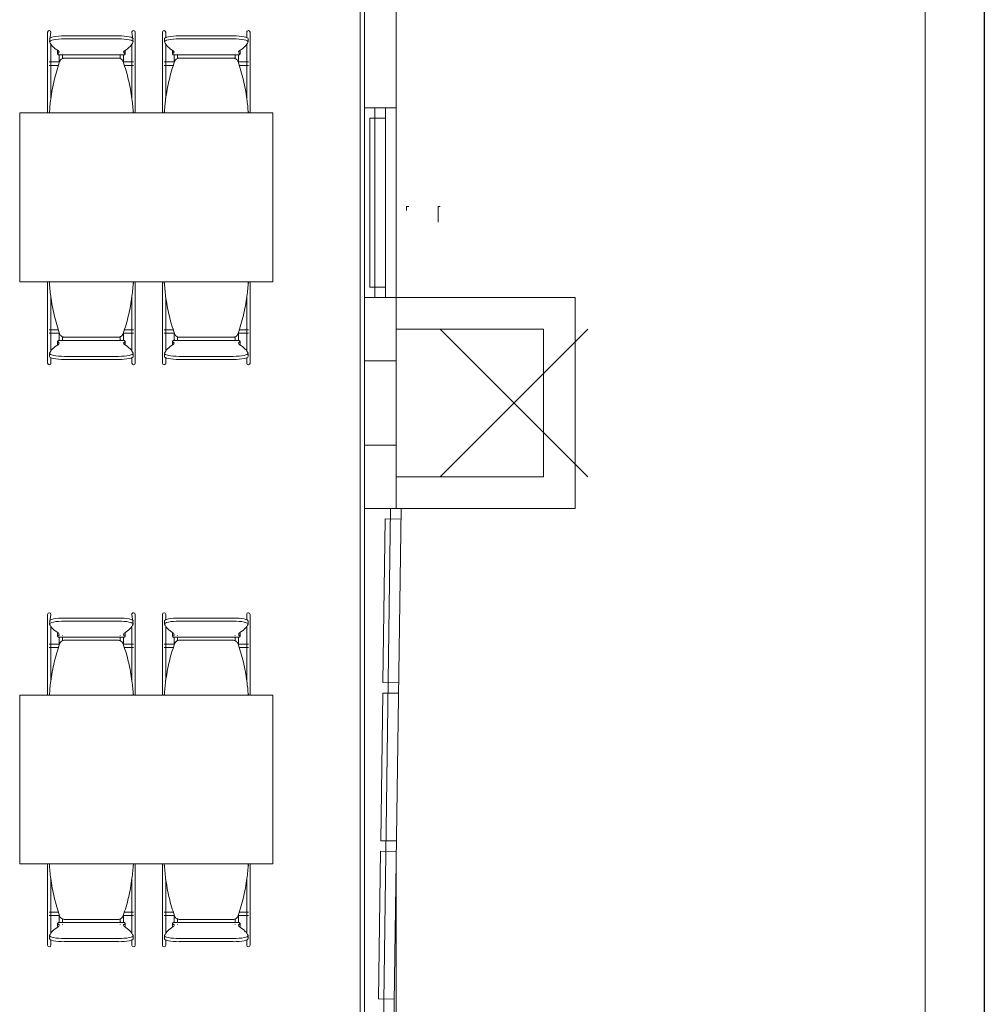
# Model space of a CAD drawing. Extents: x -1871171.1 to -1871111.3, y 2848215.5 to 2848272.6.
# Tile 117 of 121: x -1871115.9 to -1871111.3, y 2848232 to 2848236.7. Entities that reach past the tile are written whole.
import ezdxf

# ---------------------------------------------------------------- set-up
doc = ezdxf.new("R2010")
doc.units = 0
doc.header["$MEASUREMENT"] = 0
doc.linetypes.add('6075-BSE-ARQ-TERR$0$CENTER2', pattern=[1.125, 0.75, -0.125, 0.125, -0.125])
for name, color, linetype, lineweight in [('6075-BSE-ARQ-TERR$0$K-BSE-ARQ-ALV', 7, 'CONTINUOUS', 5), ('6075-BSE-ARQ-TERR$0$K-BSE-ARQ-LAY', 252, 'CONTINUOUS', 5), ('6075-BSE-ARQ-TERR$0$K-BSE-ARQ-MOB', 8, 'CONTINUOUS', 5)]:
    doc.layers.add(name, color=color, linetype=linetype, lineweight=lineweight)
doc.layers.add('6075-BSE-ARQ-TERR$0$K-NV2-ARQ-SMB', color=81, linetype='CONTINUOUS')
doc.layers.add('K-NV2-ARQ-TXT-GER', color=1, linetype='CONTINUOUS')

# ---------------------------------------------------------------- blocks, each defined once
blk = doc.blocks.new('6075-BSE-ARQ-TERR')
at = {"layer": '6075-BSE-ARQ-TERR$0$K-BSE-ARQ-ALV'}
for p, q in [((51.74, -28.8), (51.74, -42.6)), ((51.72, -42.6), (51.72, -34.7499)), ((51.89, -34.8808), (51.89, -37.25)), ((51.74, -35.35), (51.89, -35.35)), ((52.74, -36.25), (51.74, -36.25)), ((52.74, -37.25), (52.74, -36.25)), ((51.89, -36.4), (52.59, -36.4)), ((52.59, -36.4), (52.59, -37.1)), ((51.89, -36.55), (51.74, -36.55)), ((51.74, -36.95), (51.89, -36.95)), ((52.59, -37.1), (51.89, -37.1)), ((51.74, -37.25), (52.74, -37.25)), ((51.89, -38.9588), (51.89, -42.6))]:
    blk.add_line(p, q, dxfattribs=at)
at = {"layer": '6075-BSE-ARQ-TERR$0$K-BSE-ARQ-LAY'}
for p, q in [((54.4, -27.15), (54.4, -43.35)), ((51.79, -35.35), (51.79, -36.25)), ((51.84, -36.25), (51.84, -35.35)), ((51.84, -35.4), (51.7655, -35.4)), ((51.7655, -35.4), (51.7655, -36.2)), ((51.7655, -36.2), (51.84, -36.2)), ((52.1, -37.1), (52.8, -36.4)), ((52.1, -36.4), (52.8, -37.1)), ((51.8635, -37.2497), (51.79, -42.5997)), ((51.84, -42.6003), (51.9135, -37.2503)), ((51.8383, -37.2993), (51.8276, -38.0747)), ((51.9128, -37.3003), (51.8383, -37.2993)), ((51.8276, -38.0747), (51.9021, -38.0758)), ((51.8269, -38.1247), (51.8173, -38.8247)), ((51.9014, -38.1258), (51.8269, -38.1247)), ((51.8173, -38.8247), (51.8918, -38.8257)), ((51.8166, -38.8747), (51.807, -39.5746)), ((51.8911, -38.8757), (51.8166, -38.8747)), ((51.807, -39.5746), (51.8815, -39.5756))]:
    blk.add_line(p, q, dxfattribs=at)
at = {"layer": '6075-BSE-ARQ-TERR$0$K-BSE-ARQ-LAY', "extrusion": (0, 0, -1)}
blk.add_line((51.9135, -37.2503), (51.8635, -37.2497), dxfattribs=at)
at = {"layer": '6075-BSE-ARQ-TERR$0$K-BSE-ARQ-MOB'}
for p, q in [((50.237, -34.9916), (50.237, -35.1194)), ((50.253, -34.9916), (50.2469, -35.037)), ((50.6431, -35.037), (50.637, -34.9916)), ((50.653, -35.2135), (50.653, -34.9916)), ((50.782, -34.9916), (50.782, -35.1194)), ((50.798, -35.0169), (50.798, -34.9916)), ((51.182, -34.9916), (51.182, -35.0169)), ((51.198, -35.2135), (51.198, -34.9916)), ((50.253, -35.1194), (50.253, -35.0484)), ((50.3169, -35.0089), (50.5731, -35.0089)), ((50.5731, -35.0237), (50.3169, -35.0237)), ((50.637, -35.0484), (50.637, -35.1194)), ((50.7919, -35.0223), (50.7919, -35.037)), ((50.798, -35.1194), (50.798, -35.0484)), ((50.8619, -35.0089), (51.1181, -35.0089)), ((51.1181, -35.0237), (50.8619, -35.0237)), ((51.182, -35.0484), (51.182, -35.1194)), ((51.1881, -35.037), (51.1881, -35.0223)), ((50.285, -35.0801), (50.285, -35.0949)), ((50.2883, -35.0991), (50.6017, -35.0991)), ((50.605, -35.0949), (50.605, -35.0801)), ((50.83, -35.0801), (50.83, -35.0949)), ((50.8333, -35.0991), (51.1467, -35.0991)), ((51.15, -35.0949), (51.15, -35.0801)), ((50.237, -35.12), (50.237, -35.2135)), ((50.2938, -35.1329), (50.2445, -35.1329)), ((50.253, -35.3042), (50.253, -35.1362)), ((50.572, -35.1144), (50.318, -35.1144)), ((50.645, -35.1329), (50.5962, -35.1329)), ((50.637, -35.12), (50.637, -35.2135)), ((50.782, -35.12), (50.782, -35.2135)), ((50.8388, -35.1329), (50.79, -35.1329)), ((50.798, -35.3042), (50.798, -35.1362)), ((51.117, -35.1144), (50.863, -35.1144)), ((51.1905, -35.1329), (51.1412, -35.1329)), ((51.182, -35.12), (51.182, -35.2135)), ((50.2445, -35.1489), (50.2887, -35.1489)), ((50.6013, -35.1489), (50.645, -35.1489)), ((50.79, -35.1489), (50.8337, -35.1489)), ((51.1463, -35.1489), (51.1905, -35.1489)), ((50.237, -35.2135), (50.237, -35.3182)), ((50.637, -35.2135), (50.637, -35.3042)), ((50.782, -35.2135), (50.782, -35.3182)), ((51.182, -35.2135), (51.182, -35.3042)), ((50.653, -35.3554), (50.653, -35.2444)), ((51.198, -35.3554), (51.198, -35.2444)), ((50.237, -35.3196), (50.237, -35.3554)), ((50.782, -35.3196), (50.782, -35.3554)), ((51.305, -35.3744), (50.105, -35.3744)), ((50.105, -35.3744), (50.105, -36.1744)), ((50.645, -35.3693), (50.645, -35.373)), ((50.79, -35.373), (50.79, -35.3693)), ((51.1905, -35.3684), (51.1905, -35.373)), ((51.305, -36.1744), (51.305, -35.3744)), ((51.95, -35.8175), (51.94, -35.8175)), ((51.94, -35.8175), (51.94, -35.8375)), ((52.1, -35.8175), (52.09, -35.8175)), ((52.09, -35.8175), (52.09, -35.8925)), ((50.105, -36.1744), (51.305, -36.1744)), ((50.237, -36.1744), (50.237, -36.2091)), ((50.237, -36.2101), (50.237, -36.3077)), ((50.2464, -36.1788), (50.2445, -36.1788)), ((50.645, -36.1788), (50.6436, -36.1788)), ((50.645, -36.179), (50.645, -36.1828)), ((50.653, -36.3077), (50.653, -36.1966)), ((50.782, -36.1744), (50.782, -36.2091)), ((50.782, -36.2101), (50.782, -36.3077)), ((50.7914, -36.1788), (50.79, -36.1788)), ((50.79, -36.1828), (50.79, -36.179)), ((51.1905, -36.1788), (51.1886, -36.1788)), ((51.1905, -36.179), (51.1905, -36.1836)), ((51.198, -36.3077), (51.198, -36.1966)), ((50.253, -36.3077), (50.253, -36.2478)), ((50.637, -36.2478), (50.637, -36.3077)), ((50.798, -36.3077), (50.798, -36.2478)), ((51.182, -36.2478), (51.182, -36.3077)), ((50.237, -36.3101), (50.237, -36.4159)), ((50.637, -36.3101), (50.637, -36.4159)), ((50.782, -36.3101), (50.782, -36.4159)), ((51.182, -36.3101), (51.182, -36.4159)), ((50.253, -36.5037), (50.253, -36.3386)), ((50.653, -36.5604), (50.653, -36.3386)), ((50.798, -36.5037), (50.798, -36.3386)), ((51.198, -36.5604), (51.198, -36.3386)), ((50.2887, -36.4032), (50.2445, -36.4032)), ((50.645, -36.4032), (50.6013, -36.4032)), ((50.8337, -36.4032), (50.79, -36.4032)), ((51.1905, -36.4032), (51.1463, -36.4032)), ((50.237, -36.4172), (50.237, -36.5604)), ((50.2445, -36.4192), (50.2938, -36.4192)), ((50.6017, -36.453), (50.2883, -36.453)), ((50.318, -36.4376), (50.572, -36.4376)), ((50.5962, -36.4192), (50.645, -36.4192)), ((50.637, -36.4172), (50.637, -36.5037)), ((50.782, -36.4172), (50.782, -36.5604)), ((50.79, -36.4192), (50.8388, -36.4192)), ((51.1467, -36.453), (50.8333, -36.453)), ((50.863, -36.4376), (51.117, -36.4376)), ((51.1412, -36.4192), (51.1905, -36.4192)), ((51.182, -36.4172), (51.182, -36.5037)), ((50.285, -36.4572), (50.285, -36.4719)), ((50.605, -36.4719), (50.605, -36.4572)), ((50.83, -36.4572), (50.83, -36.4719)), ((51.15, -36.4719), (51.15, -36.4572)), ((50.2469, -36.515), (50.2469, -36.5298)), ((50.253, -36.5604), (50.253, -36.5351)), ((50.3169, -36.5284), (50.5731, -36.5284)), ((50.5731, -36.5431), (50.3169, -36.5431)), ((50.637, -36.5351), (50.637, -36.5604)), ((50.6431, -36.5298), (50.6431, -36.515)), ((50.7919, -36.515), (50.7919, -36.5298)), ((50.798, -36.5604), (50.798, -36.5351)), ((50.8619, -36.5284), (51.1181, -36.5284)), ((51.1181, -36.5431), (50.8619, -36.5431)), ((51.182, -36.5351), (51.182, -36.5604)), ((51.1881, -36.5298), (51.1881, -36.515)), ((50.237, -37.7516), (50.237, -37.8794)), ((50.253, -37.7516), (50.2469, -37.797)), ((50.6431, -37.797), (50.637, -37.7516)), ((50.653, -37.9735), (50.653, -37.7516)), ((50.782, -37.7516), (50.782, -37.8794)), ((50.798, -37.7769), (50.798, -37.7516)), ((51.182, -37.7516), (51.182, -37.7769)), ((51.198, -37.9735), (51.198, -37.7516)), ((50.3169, -37.7689), (50.5731, -37.7689)), ((50.5731, -37.7837), (50.3169, -37.7837)), ((50.7919, -37.7823), (50.7919, -37.797)), ((50.8619, -37.7689), (51.1181, -37.7689)), ((51.1181, -37.7837), (50.8619, -37.7837)), ((51.1881, -37.797), (51.1881, -37.7823)), ((50.253, -37.8794), (50.253, -37.8084)), ((50.285, -37.8401), (50.285, -37.8549)), ((50.605, -37.8549), (50.605, -37.8401)), ((50.637, -37.8084), (50.637, -37.8794)), ((50.798, -37.8794), (50.798, -37.8084)), ((50.83, -37.8401), (50.83, -37.8549)), ((51.15, -37.8549), (51.15, -37.8401)), ((51.182, -37.8084), (51.182, -37.8794)), ((50.237, -37.88), (50.237, -37.9735)), ((50.2938, -37.8929), (50.2445, -37.8929)), ((50.253, -38.0642), (50.253, -37.8962)), ((50.2883, -37.8591), (50.6017, -37.8591)), ((50.572, -37.8744), (50.318, -37.8744)), ((50.645, -37.8929), (50.5962, -37.8929)), ((50.637, -37.88), (50.637, -37.9735)), ((50.782, -37.88), (50.782, -37.9735)), ((50.8388, -37.8929), (50.79, -37.8929)), ((50.798, -38.0642), (50.798, -37.8962)), ((50.8333, -37.8591), (51.1467, -37.8591)), ((51.117, -37.8744), (50.863, -37.8744)), ((51.1905, -37.8929), (51.1412, -37.8929)), ((51.182, -37.88), (51.182, -37.9735)), ((50.2445, -37.9089), (50.2887, -37.9089)), ((50.6013, -37.9089), (50.645, -37.9089)), ((50.79, -37.9089), (50.8337, -37.9089)), ((51.1463, -37.9089), (51.1905, -37.9089)), ((50.237, -37.9735), (50.237, -38.0782)), ((50.637, -37.9735), (50.637, -38.0642)), ((50.782, -37.9735), (50.782, -38.0782)), ((51.182, -37.9735), (51.182, -38.0642)), ((50.653, -38.1154), (50.653, -38.0044)), ((51.198, -38.1154), (51.198, -38.0044)), ((50.237, -38.0796), (50.237, -38.1154)), ((50.782, -38.0796), (50.782, -38.1154)), ((51.305, -38.1344), (50.105, -38.1344)), ((50.105, -38.1344), (50.105, -38.9344)), ((50.645, -38.1293), (50.645, -38.133)), ((50.79, -38.133), (50.79, -38.1293)), ((51.1905, -38.1284), (51.1905, -38.133)), ((51.305, -38.9344), (51.305, -38.1344)), ((50.105, -38.9344), (51.305, -38.9344)), ((50.237, -38.9344), (50.237, -38.9691)), ((50.237, -38.9701), (50.237, -39.0677)), ((50.2464, -38.9388), (50.2445, -38.9388)), ((50.645, -38.9388), (50.6436, -38.9388)), ((50.645, -38.939), (50.645, -38.9428)), ((50.653, -39.0677), (50.653, -38.9566)), ((50.782, -38.9344), (50.782, -38.9691)), ((50.782, -38.9701), (50.782, -39.0677)), ((50.7914, -38.9388), (50.79, -38.9388)), ((50.79, -38.9428), (50.79, -38.939)), ((51.1905, -38.9388), (51.1886, -38.9388)), ((51.1905, -38.939), (51.1905, -38.9436)), ((51.198, -39.0677), (51.198, -38.9566)), ((50.253, -39.0677), (50.253, -39.0078)), ((50.637, -39.0078), (50.637, -39.0677)), ((50.798, -39.0677), (50.798, -39.0078)), ((51.182, -39.0078), (51.182, -39.0677)), ((50.237, -39.0701), (50.237, -39.1759)), ((50.253, -39.2637), (50.253, -39.0986)), ((50.637, -39.0701), (50.637, -39.1759)), ((50.653, -39.3204), (50.653, -39.0986)), ((50.782, -39.0701), (50.782, -39.1759)), ((50.798, -39.2637), (50.798, -39.0986)), ((51.182, -39.0701), (51.182, -39.1759)), ((51.198, -39.3204), (51.198, -39.0986)), ((50.237, -39.1772), (50.237, -39.3204)), ((50.2887, -39.1632), (50.2445, -39.1632)), ((50.2445, -39.1792), (50.2938, -39.1792)), ((50.318, -39.1976), (50.572, -39.1976)), ((50.5962, -39.1792), (50.645, -39.1792)), ((50.645, -39.1632), (50.6013, -39.1632)), ((50.637, -39.1772), (50.637, -39.2637)), ((50.782, -39.1772), (50.782, -39.3204)), ((50.8337, -39.1632), (50.79, -39.1632)), ((50.79, -39.1792), (50.8388, -39.1792)), ((50.863, -39.1976), (51.117, -39.1976)), ((51.1412, -39.1792), (51.1905, -39.1792)), ((51.1905, -39.1632), (51.1463, -39.1632)), ((51.182, -39.1772), (51.182, -39.2637)), ((50.285, -39.2172), (50.285, -39.2319)), ((50.6017, -39.213), (50.2883, -39.213)), ((50.605, -39.2319), (50.605, -39.2172)), ((50.83, -39.2172), (50.83, -39.2319)), ((51.1467, -39.213), (50.8333, -39.213)), ((51.15, -39.2319), (51.15, -39.2172)), ((50.2469, -39.275), (50.2469, -39.2898)), ((50.253, -39.3204), (50.253, -39.2951)), ((50.3169, -39.2884), (50.5731, -39.2884)), ((50.637, -39.2951), (50.637, -39.3204)), ((50.6431, -39.2898), (50.6431, -39.275)), ((50.7919, -39.275), (50.7919, -39.2898)), ((50.798, -39.3204), (50.798, -39.2951)), ((50.8619, -39.2884), (51.1181, -39.2884)), ((51.182, -39.2951), (51.182, -39.3204)), ((51.1881, -39.2898), (51.1881, -39.275)), ((50.5731, -39.3031), (50.3169, -39.3031)), ((51.1181, -39.3031), (50.8619, -39.3031))]:
    blk.add_line(p, q, dxfattribs=at)
at = {"layer": '6075-BSE-ARQ-TERR$0$K-BSE-ARQ-MOB', "flags": 128}
for points in [[(50.292, -35.0913), (50.292, -35.0909), (50.292, -35.0909)], [(50.292, -35.1386), (50.292, -35.0994)], [(50.308, -35.0909), (50.308, -35.0913)], [(50.308, -35.0992), (50.308, -35.1039), (50.308, -35.1157), (50.308, -35.1167)], [(50.582, -35.0913), (50.582, -35.0909), (50.582, -35.0909)], [(50.582, -35.116), (50.582, -35.0994)], [(50.598, -35.0909), (50.598, -35.0913)], [(50.598, -35.0992), (50.598, -35.1039), (50.598, -35.135), (50.598, -35.1386)], [(50.837, -35.0913), (50.837, -35.0909), (50.837, -35.0909)], [(50.837, -35.1386), (50.837, -35.0994)], [(50.853, -35.0909), (50.853, -35.0913)], [(50.853, -35.0992), (50.853, -35.1039), (50.853, -35.1157), (50.853, -35.1167)], [(51.127, -35.0913), (51.127, -35.0909), (51.127, -35.0909)], [(51.127, -35.116), (51.127, -35.0994)], [(51.143, -35.0909), (51.143, -35.0913)], [(51.143, -35.0992), (51.143, -35.1039), (51.143, -35.135), (51.143, -35.1386)], [(50.237, -35.1194), (50.237, -35.1248), (50.237, -35.1354), (50.237, -35.1362)], [(50.253, -35.1362), (50.253, -35.1194)], [(50.637, -35.1194), (50.637, -35.1248), (50.637, -35.1354), (50.637, -35.1362)], [(50.653, -35.1362), (50.653, -35.1194)], [(50.782, -35.1194), (50.782, -35.1248), (50.782, -35.1354), (50.782, -35.1362)], [(50.798, -35.1362), (50.798, -35.1194)], [(51.182, -35.1194), (51.182, -35.1248), (51.182, -35.1354), (51.182, -35.1362)], [(51.198, -35.1362), (51.198, -35.1194)], [(50.237, -35.2135), (50.237, -35.2359), (50.237, -35.2444)], [(50.253, -35.2444), (50.253, -35.2135)], [(50.637, -35.2135), (50.637, -35.2359), (50.637, -35.2444)], [(50.653, -35.2444), (50.653, -35.2135)], [(50.782, -35.2135), (50.782, -35.2359), (50.782, -35.2444)], [(50.798, -35.2444), (50.798, -35.2135)], [(51.182, -35.2135), (51.182, -35.2359), (51.182, -35.2444)], [(51.198, -35.2444), (51.198, -35.2135)], [(50.237, -35.3182), (50.237, -35.3238), (50.237, -35.3356), (50.237, -35.343)], [(50.653, -35.343), (50.653, -35.3182)], [(50.782, -35.3182), (50.782, -35.3238), (50.782, -35.3356), (50.782, -35.343)], [(51.198, -35.343), (51.198, -35.3182)], [(50.237, -35.3554), (50.237, -35.3698), (50.237, -35.3744)], [(50.653, -35.3744), (50.653, -35.3554)], [(50.782, -35.3554), (50.782, -35.3698), (50.782, -35.3744)], [(51.198, -35.3744), (51.198, -35.3554)], [(50.237, -36.1744), (50.237, -36.1966)], [(50.237, -36.2091), (50.237, -36.2145), (50.237, -36.226), (50.237, -36.2338)], [(50.653, -36.1966), (50.653, -36.1744)], [(50.653, -36.2338), (50.653, -36.2091)], [(50.782, -36.1744), (50.782, -36.1966)], [(50.782, -36.2091), (50.782, -36.2145), (50.782, -36.226), (50.782, -36.2338)], [(51.198, -36.1966), (51.198, -36.1744)], [(51.198, -36.2338), (51.198, -36.2091)], [(50.237, -36.3077), (50.237, -36.3148), (50.237, -36.3354), (50.237, -36.3386)], [(50.253, -36.3386), (50.253, -36.3077)], [(50.637, -36.3077), (50.637, -36.3148), (50.637, -36.3354), (50.637, -36.3386)], [(50.653, -36.3386), (50.653, -36.3077)], [(50.782, -36.3077), (50.782, -36.3148), (50.782, -36.3354), (50.782, -36.3386)], [(50.798, -36.3386), (50.798, -36.3077)], [(51.182, -36.3077), (51.182, -36.3148), (51.182, -36.3354), (51.182, -36.3386)], [(51.198, -36.3386), (51.198, -36.3077)], [(50.237, -36.4159), (50.237, -36.4246), (50.237, -36.4256), (50.237, -36.4326)], [(50.253, -36.4326), (50.253, -36.4159)], [(50.292, -36.4528), (50.292, -36.4134)], [(50.308, -36.4361), (50.308, -36.4438), (50.308, -36.4452), (50.308, -36.4526)], [(50.582, -36.4528), (50.582, -36.4354)], [(50.598, -36.4134), (50.598, -36.4148), (50.598, -36.4452), (50.598, -36.4526)], [(50.637, -36.4159), (50.637, -36.4246), (50.637, -36.4256), (50.637, -36.4326)], [(50.653, -36.4326), (50.653, -36.4159)], [(50.782, -36.4159), (50.782, -36.4246), (50.782, -36.4256), (50.782, -36.4326)], [(50.798, -36.4326), (50.798, -36.4159)], [(50.837, -36.4528), (50.837, -36.4134)], [(50.853, -36.4361), (50.853, -36.4438), (50.853, -36.4452), (50.853, -36.4526)], [(51.127, -36.4528), (51.127, -36.4354)], [(51.143, -36.4134), (51.143, -36.4148), (51.143, -36.4452), (51.143, -36.4526)], [(51.182, -36.4159), (51.182, -36.4246), (51.182, -36.4256), (51.182, -36.4326)], [(51.198, -36.4326), (51.198, -36.4159)], [(50.292, -36.4612), (50.292, -36.4608)], [(50.308, -36.4607), (50.308, -36.4612), (50.308, -36.4612)], [(50.582, -36.4612), (50.582, -36.4608)], [(50.598, -36.4607), (50.598, -36.4612), (50.598, -36.4612)], [(50.837, -36.4612), (50.837, -36.4608)], [(50.853, -36.4607), (50.853, -36.4612), (50.853, -36.4612)], [(51.127, -36.4612), (51.127, -36.4608)], [(51.143, -36.4607), (51.143, -36.4612), (51.143, -36.4612)], [(50.292, -37.8513), (50.292, -37.8509), (50.292, -37.8509)], [(50.308, -37.8509), (50.308, -37.8513)], [(50.582, -37.8513), (50.582, -37.8509), (50.582, -37.8509)], [(50.598, -37.8509), (50.598, -37.8513)], [(50.837, -37.8513), (50.837, -37.8509), (50.837, -37.8509)], [(50.853, -37.8509), (50.853, -37.8513)], [(51.127, -37.8513), (51.127, -37.8509), (51.127, -37.8509)], [(51.143, -37.8509), (51.143, -37.8513)], [(50.237, -37.8794), (50.237, -37.8848), (50.237, -37.8954), (50.237, -37.8962)], [(50.253, -37.8962), (50.253, -37.8794)], [(50.292, -37.8986), (50.292, -37.8594)], [(50.308, -37.8592), (50.308, -37.8639), (50.308, -37.8757), (50.308, -37.8767)], [(50.582, -37.876), (50.582, -37.8594)], [(50.598, -37.8592), (50.598, -37.8639), (50.598, -37.895), (50.598, -37.8986)], [(50.637, -37.8794), (50.637, -37.8848), (50.637, -37.8954), (50.637, -37.8962)], [(50.653, -37.8962), (50.653, -37.8794)], [(50.782, -37.8794), (50.782, -37.8848), (50.782, -37.8954), (50.782, -37.8962)], [(50.798, -37.8962), (50.798, -37.8794)], [(50.837, -37.8986), (50.837, -37.8594)], [(50.853, -37.8592), (50.853, -37.8639), (50.853, -37.8757), (50.853, -37.8767)], [(51.127, -37.876), (51.127, -37.8594)], [(51.143, -37.8592), (51.143, -37.8639), (51.143, -37.895), (51.143, -37.8986)], [(51.182, -37.8794), (51.182, -37.8848), (51.182, -37.8954), (51.182, -37.8962)], [(51.198, -37.8962), (51.198, -37.8794)], [(50.237, -37.9735), (50.237, -37.9959), (50.237, -38.0044)], [(50.253, -38.0044), (50.253, -37.9735)], [(50.637, -37.9735), (50.637, -37.9959), (50.637, -38.0044)], [(50.653, -38.0044), (50.653, -37.9735)], [(50.782, -37.9735), (50.782, -37.9959), (50.782, -38.0044)], [(50.798, -38.0044), (50.798, -37.9735)], [(51.182, -37.9735), (51.182, -37.9959), (51.182, -38.0044)], [(51.198, -38.0044), (51.198, -37.9735)], [(50.237, -38.0782), (50.237, -38.0838), (50.237, -38.0956), (50.237, -38.103)], [(50.653, -38.103), (50.653, -38.0782)], [(50.782, -38.0782), (50.782, -38.0838), (50.782, -38.0956), (50.782, -38.103)], [(51.198, -38.103), (51.198, -38.0782)], [(50.237, -38.1154), (50.237, -38.1298), (50.237, -38.1344)], [(50.653, -38.1344), (50.653, -38.1154)], [(50.782, -38.1154), (50.782, -38.1298), (50.782, -38.1344)], [(51.198, -38.1344), (51.198, -38.1154)], [(50.237, -38.9344), (50.237, -38.9566)], [(50.237, -38.9691), (50.237, -38.9745), (50.237, -38.986), (50.237, -38.9938)], [(50.653, -38.9566), (50.653, -38.9344)], [(50.653, -38.9938), (50.653, -38.9691)], [(50.782, -38.9344), (50.782, -38.9566)], [(50.782, -38.9691), (50.782, -38.9745), (50.782, -38.986), (50.782, -38.9938)], [(51.198, -38.9566), (51.198, -38.9344)], [(51.198, -38.9938), (51.198, -38.9691)], [(50.237, -39.0677), (50.237, -39.0748), (50.237, -39.0954), (50.237, -39.0986)], [(50.253, -39.0986), (50.253, -39.0677)], [(50.637, -39.0677), (50.637, -39.0748), (50.637, -39.0954), (50.637, -39.0986)], [(50.653, -39.0986), (50.653, -39.0677)], [(50.782, -39.0677), (50.782, -39.0748), (50.782, -39.0954), (50.782, -39.0986)], [(50.798, -39.0986), (50.798, -39.0677)], [(51.182, -39.0677), (51.182, -39.0748), (51.182, -39.0954), (51.182, -39.0986)], [(51.198, -39.0986), (51.198, -39.0677)], [(50.237, -39.1759), (50.237, -39.1846), (50.237, -39.1856), (50.237, -39.1926)], [(50.253, -39.1926), (50.253, -39.1759)], [(50.292, -39.2128), (50.292, -39.1734)], [(50.308, -39.1961), (50.308, -39.2038), (50.308, -39.2052), (50.308, -39.2126)], [(50.582, -39.2128), (50.582, -39.1954)], [(50.598, -39.1734), (50.598, -39.1748), (50.598, -39.2052), (50.598, -39.2126)], [(50.637, -39.1759), (50.637, -39.1846), (50.637, -39.1856), (50.637, -39.1926)], [(50.653, -39.1926), (50.653, -39.1759)], [(50.782, -39.1759), (50.782, -39.1846), (50.782, -39.1856), (50.782, -39.1926)], [(50.798, -39.1926), (50.798, -39.1759)], [(50.837, -39.2128), (50.837, -39.1734)], [(50.853, -39.1961), (50.853, -39.2038), (50.853, -39.2052), (50.853, -39.2126)], [(51.127, -39.2128), (51.127, -39.1954)], [(51.143, -39.1734), (51.143, -39.1748), (51.143, -39.2052), (51.143, -39.2126)], [(51.182, -39.1759), (51.182, -39.1846), (51.182, -39.1856), (51.182, -39.1926)], [(51.198, -39.1926), (51.198, -39.1759)], [(50.292, -39.2212), (50.292, -39.2208)], [(50.308, -39.2207), (50.308, -39.2212), (50.308, -39.2212)], [(50.582, -39.2212), (50.582, -39.2208)], [(50.598, -39.2207), (50.598, -39.2212), (50.598, -39.2212)], [(50.837, -39.2212), (50.837, -39.2208)], [(50.853, -39.2207), (50.853, -39.2212), (50.853, -39.2212)], [(51.127, -39.2212), (51.127, -39.2208)], [(51.143, -39.2207), (51.143, -39.2212), (51.143, -39.2212)]]:
    blk.add_lwpolyline(points, dxfattribs=at)
at = {"layer": '6075-BSE-ARQ-TERR$0$K-BSE-ARQ-MOB'}
for centre, major_axis, ratio, start_param, end_param in [((50.245, -34.9916), (-0.008, 0), 0.93358, -1.570796, 0), ((50.245, -34.9916), (-0.008, 0), 0.93358, 3.141593, 4.712389), ((50.645, -34.9916), (0.008, 0), 0.93358, 1.570796, 3.141593), ((50.645, -34.9916), (0.008, 0), 0.93358, 0, 1.570796), ((50.79, -34.9916), (-0.008, 0), 0.93358, -1.570796, 0), ((50.79, -34.9916), (-0.008, 0), 0.93358, 3.141593, 4.712389), ((51.19, -34.9916), (0.008, 0), 0.93358, 1.570796, 3.141593), ((51.19, -34.9916), (0.008, 0), 0.93358, 0, 1.570796), ((50.3169, -35.0223), (-0.07, 0), 0.190809, -1.570796, 0.06917), ((50.3169, -35.037), (-0.07, 0), 0.190809, -1.570796, 0.06917), ((51.2256, -35.025), (-0.9808, 0), 0.190809, 0.06917, 0.299129), ((50.5731, -35.0223), (-0.07, 0), 0.190809, 3.072423, 4.712389), ((50.5731, -35.037), (-0.07, 0), 0.190809, 3.072423, 4.712389), ((49.6644, -35.025), (0.9808, 0), 0.190809, -0.299129, -0.06917), ((50.8619, -35.0223), (0.07, 0), 0.190809, 1.570796, 3.210763), ((50.8619, -35.037), (-0.07, 0), 0.190809, -1.570796, 0.06917), ((51.7706, -35.025), (-0.9808, 0), 0.190809, 0.06917, 0.299129), ((51.1181, -35.0223), (-0.07, 0), 0.190809, 3.072423, 4.712389), ((51.1181, -35.037), (0.07, 0), 0.190809, -0.06917, 1.570796), ((50.2094, -35.025), (0.9808, 0), 0.190809, -0.299129, -0.06917), ((50.3599, -35.0949), (-0.0749, 0), 0.190809, -0.299129, 0.299129), ((50.3599, -35.0801), (-0.0749, 0), 0.190809, -0.09971, 0.09971), ((50.1991, -35.0854), (0.0933, 0), 0.190809, -0.299129, 0.299129), ((50.6909, -35.0854), (-0.0933, 0), 0.190809, -0.299129, 0.299129), ((50.5301, -35.0949), (0.0749, 0), 0.190809, -0.299129, 0.299129), ((50.5301, -35.0801), (-0.0749, 0), 0.190809, 3.041883, 3.241302), ((50.9049, -35.0949), (-0.0749, 0), 0.190809, -0.299129, 0.299129), ((50.9049, -35.0801), (-0.0749, 0), 0.190809, -0.09971, 0.09971), ((50.7441, -35.0854), (0.0933, 0), 0.190809, -0.299129, 0.299129), ((51.2359, -35.0854), (-0.0933, 0), 0.190809, -0.299129, 0.299129), ((51.0751, -35.0949), (0.0749, 0), 0.190809, -0.299129, 0.299129), ((51.0751, -35.0801), (-0.0749, 0), 0.190809, 3.041883, 3.241302), ((50.3599, -36.4572), (-0.0749, 0), 0.190809, -0.299129, 0.299129), ((50.5301, -36.4572), (0.0749, 0), 0.190809, -0.299129, 0.299129), ((50.9049, -36.4572), (-0.0749, 0), 0.190809, -0.299129, 0.299129), ((51.0751, -36.4572), (-0.0749, 0), 0.190809, 2.842464, 3.440721), ((51.2256, -36.527), (-0.9808, 0), 0.190809, -0.299129, -0.06917), ((50.3599, -36.4719), (0.0749, 0), 0.190809, 3.041883, 3.241302), ((50.1991, -36.4666), (-0.0933, 0), 0.190809, 2.842464, 3.440721), ((50.6909, -36.4666), (0.0933, 0), 0.190809, 2.842464, 3.440721), ((49.6644, -36.527), (-0.9808, 0), 0.190809, 3.210763, 3.440721), ((50.5301, -36.4719), (-0.0749, 0), 0.190809, 3.041883, 3.241302), ((51.7706, -36.527), (-0.9808, 0), 0.190809, -0.299129, -0.06917), ((50.9049, -36.4719), (-0.0749, 0), 0.190809, -0.09971, 0.09971), ((50.7441, -36.4666), (0.0933, 0), 0.190809, -0.299129, 0.299129), ((51.2359, -36.4666), (0.0933, 0), 0.190809, 2.842464, 3.440721), ((50.2094, -36.527), (-0.9808, 0), 0.190809, 3.210763, 3.440721), ((51.0751, -36.4719), (-0.0749, 0), 0.190809, 3.041883, 3.241302), ((50.3169, -36.515), (0.07, 0), 0.190809, 3.072423, 4.712389), ((50.3169, -36.5298), (-0.07, 0), 0.190809, -0.06917, 1.570796), ((50.5731, -36.515), (-0.07, 0), 0.190809, 1.570796, 3.210763), ((50.5731, -36.5298), (0.07, 0), 0.190809, -1.570796, 0.06917), ((50.8619, -36.515), (0.07, 0), 0.190809, 3.072423, 4.712389), ((50.8619, -36.5298), (-0.07, 0), 0.190809, -0.06917, 1.570796), ((51.1181, -36.515), (-0.07, 0), 0.190809, 1.570796, 3.210763), ((51.1181, -36.5298), (0.07, 0), 0.190809, 4.712389, 6.352355), ((50.245, -36.5604), (-0.008, 0), 0.93358, 0, 1.570796), ((50.245, -36.5604), (-0.008, 0), 0.93358, 1.570796, 3.141593), ((50.645, -36.5604), (0.008, 0), 0.93358, 3.141593, 4.712389), ((50.645, -36.5604), (0.008, 0), 0.93358, 4.712389, 6.283185), ((50.79, -36.5604), (-0.008, 0), 0.93358, 0, 1.570796), ((50.79, -36.5604), (-0.008, 0), 0.93358, 1.570796, 3.141593), ((51.19, -36.5604), (0.008, 0), 0.93358, 3.141593, 4.712389), ((51.19, -36.5604), (0.008, 0), 0.93358, 4.712389, 6.283185), ((50.245, -37.7516), (-0.008, 0), 0.93358, -1.570796, 0), ((50.245, -37.7516), (-0.008, 0), 0.93358, 3.141593, 4.712389), ((50.645, -37.7516), (0.008, 0), 0.93358, 1.570796, 3.141593), ((50.645, -37.7516), (0.008, 0), 0.93358, 0, 1.570796), ((50.79, -37.7516), (-0.008, 0), 0.93358, -1.570796, 0), ((50.79, -37.7516), (-0.008, 0), 0.93358, 3.141593, 4.712389), ((51.19, -37.7516), (0.008, 0), 0.93358, 1.570796, 3.141593), ((51.19, -37.7516), (0.008, 0), 0.93358, 0, 1.570796), ((50.3169, -37.7823), (-0.07, 0), 0.190809, -1.570796, 0.06917), ((50.3169, -37.797), (-0.07, 0), 0.190809, -1.570796, 0.06917), ((51.2256, -37.785), (-0.9808, 0), 0.190809, 0.06917, 0.299129), ((50.5731, -37.7823), (0.07, 0), 0.190809, -0.06917, 1.570796), ((50.5731, -37.797), (0.07, 0), 0.190809, -0.06917, 1.570796), ((49.6644, -37.785), (0.9808, 0), 0.190809, -0.299129, -0.06917), ((50.8619, -37.7823), (-0.07, 0), 0.190809, -1.570796, 0.06917), ((50.8619, -37.797), (-0.07, 0), 0.190809, -1.570796, 0.06917), ((51.7706, -37.785), (-0.9808, 0), 0.190809, 0.06917, 0.299129), ((51.1181, -37.7823), (-0.07, 0), 0.190809, 3.072423, 4.712389), ((51.1181, -37.797), (-0.07, 0), 0.190809, 3.072423, 4.712389), ((50.2094, -37.785), (0.9808, 0), 0.190809, -0.299129, -0.06917), ((50.3599, -37.8549), (-0.0749, 0), 0.190809, -0.299129, 0.299129), ((50.3599, -37.8401), (-0.0749, 0), 0.190809, -0.09971, 0.09971), ((50.1991, -37.8454), (0.0933, 0), 0.190809, -0.299129, 0.299129), ((50.6909, -37.8454), (-0.0933, 0), 0.190809, -0.299129, 0.299129), ((50.5301, -37.8549), (0.0749, 0), 0.190809, -0.299129, 0.299129), ((50.5301, -37.8401), (-0.0749, 0), 0.190809, 3.041883, 3.241302), ((50.9049, -37.8549), (-0.0749, 0), 0.190809, -0.299129, 0.299129), ((50.9049, -37.8401), (-0.0749, 0), 0.190809, -0.09971, 0.09971), ((50.7441, -37.8454), (-0.0933, 0), 0.190809, 2.842464, 3.440721), ((51.2359, -37.8454), (-0.0933, 0), 0.190809, -0.299129, 0.299129), ((51.0751, -37.8549), (0.0749, 0), 0.190809, -0.299129, 0.299129), ((51.0751, -37.8401), (-0.0749, 0), 0.190809, 3.041883, 3.241302), ((51.2256, -39.287), (-0.9808, 0), 0.190809, -0.299129, -0.06917), ((50.3599, -39.2172), (-0.0749, 0), 0.190809, -0.299129, 0.299129), ((50.3599, -39.2319), (-0.0749, 0), 0.190809, -0.09971, 0.09971), ((50.1991, -39.2266), (0.0933, 0), 0.190809, -0.299129, 0.299129), ((50.6909, -39.2266), (0.0933, 0), 0.190809, 2.842464, 3.440721), ((50.5301, -39.2172), (0.0749, 0), 0.190809, -0.299129, 0.299129), ((49.6644, -39.287), (0.9808, 0), 0.190809, 0.06917, 0.299129), ((50.5301, -39.2319), (-0.0749, 0), 0.190809, 3.041883, 3.241302), ((51.7706, -39.287), (0.9808, 0), 0.190809, 2.842464, 3.072423), ((50.9049, -39.2172), (0.0749, 0), 0.190809, 2.842464, 3.440721), ((50.9049, -39.2319), (0.0749, 0), 0.190809, 3.041883, 3.241302), ((50.7441, -39.2266), (-0.0933, 0), 0.190809, 2.842464, 3.440721), ((51.2359, -39.2266), (0.0933, 0), 0.190809, 2.842464, 3.440721), ((51.0751, -39.2172), (0.0749, 0), 0.190809, -0.299129, 0.299129), ((50.2094, -39.287), (-0.9808, 0), 0.190809, 3.210763, 3.440721), ((51.0751, -39.2319), (-0.0749, 0), 0.190809, 3.041883, 3.241302), ((50.3169, -39.275), (0.07, 0), 0.190809, 3.072423, 4.712389), ((50.3169, -39.2898), (0.07, 0), 0.190809, 3.072423, 4.712389), ((50.5731, -39.275), (-0.07, 0), 0.190809, 1.570796, 3.210763), ((50.5731, -39.2898), (-0.07, 0), 0.190809, 1.570796, 3.210763), ((50.8619, -39.275), (-0.07, 0), 0.190809, -0.06917, 1.570796), ((50.8619, -39.2898), (0.07, 0), 0.190809, 3.072423, 4.712389), ((51.1181, -39.275), (-0.07, 0), 0.190809, 1.570796, 3.210763), ((51.1181, -39.2898), (0.07, 0), 0.190809, 4.712389, 6.352355), ((50.245, -39.3204), (-0.008, 0), 0.93358, 0, 1.570796), ((50.245, -39.3204), (0.008, 0), 0.93358, 4.712389, 6.283185), ((50.645, -39.3204), (0.008, 0), 0.93358, 3.141593, 4.712389), ((50.645, -39.3204), (0.008, 0), 0.93358, 4.712389, 6.283185), ((50.79, -39.3204), (-0.008, 0), 0.93358, 0, 1.570796), ((50.79, -39.3204), (0.008, 0), 0.93358, 4.712389, 6.283185), ((51.19, -39.3204), (0.008, 0), 0.93358, 3.141593, 4.712389), ((51.19, -39.3204), (0.008, 0), 0.93358, 4.712389, 6.283185)]:
    blk.add_ellipse(centre, major_axis=major_axis, ratio=ratio, start_param=start_param, end_param=end_param, dxfattribs=at)
for points, knots in [([(50.2944, -35.1312), (50.2844, -35.1599), (50.2674, -35.2182), (50.2523, -35.2999), (50.2474, -35.3523), (50.2461, -35.3744)], [0, 0, 0, 0, 0.3333333, 0.6666667, 0.9087018, 0.9087018, 0.9087018, 0.9087018]), ([(50.318, -35.1144), (50.3159, -35.1144), (50.3118, -35.1149), (50.305, -35.1176), (50.2997, -35.1219), (50.2962, -35.1269), (50.2949, -35.1297), (50.2944, -35.1312)], [0, 0, 0, 0, 0.2, 0.4, 0.7, 0.85, 1, 1, 1, 1]), ([(50.5956, -35.1312), (50.5949, -35.1292), (50.5931, -35.1256), (50.5884, -35.12), (50.5826, -35.1164), (50.5767, -35.1147), (50.5736, -35.1144), (50.572, -35.1144)], [0, 0, 0, 0, 0.2, 0.4, 0.7, 0.85, 1, 1, 1, 1]), ([(50.6439, -35.3744), (50.6426, -35.3523), (50.6377, -35.2999), (50.6226, -35.2182), (50.6056, -35.1599), (50.5956, -35.1312)], [0.0912982, 0.0912982, 0.0912982, 0.0912982, 0.3333333, 0.6666667, 1, 1, 1, 1]), ([(50.8394, -35.1312), (50.8294, -35.1599), (50.8124, -35.2182), (50.7973, -35.2999), (50.7924, -35.3523), (50.7911, -35.3744)], [0, 0, 0, 0, 0.3333333, 0.6666667, 0.9087018, 0.9087018, 0.9087018, 0.9087018]), ([(50.863, -35.1144), (50.8609, -35.1144), (50.8568, -35.1149), (50.85, -35.1176), (50.8447, -35.1219), (50.8412, -35.1269), (50.8399, -35.1297), (50.8394, -35.1312)], [0, 0, 0, 0, 0.2, 0.4, 0.7, 0.85, 1, 1, 1, 1]), ([(51.1406, -35.1312), (51.1399, -35.1292), (51.1381, -35.1256), (51.1334, -35.12), (51.1276, -35.1164), (51.1217, -35.1147), (51.1186, -35.1144), (51.117, -35.1144)], [0, 0, 0, 0, 0.2, 0.4, 0.7, 0.85, 1, 1, 1, 1]), ([(51.1889, -35.3744), (51.1876, -35.3523), (51.1827, -35.2999), (51.1676, -35.2182), (51.1506, -35.1599), (51.1406, -35.1312)], [0.0912982, 0.0912982, 0.0912982, 0.0912982, 0.3333333, 0.6666667, 1, 1, 1, 1]), ([(50.2459, -36.1744), (50.2472, -36.1976), (50.2521, -36.2511), (50.2674, -36.3338), (50.2844, -36.3922), (50.2944, -36.4208)], [0.0794766, 0.0794766, 0.0794766, 0.0794766, 0.3333333, 0.6666667, 1, 1, 1, 1]), ([(50.5956, -36.4208), (50.6056, -36.3922), (50.6226, -36.3338), (50.6379, -36.2511), (50.6428, -36.1976), (50.6441, -36.1744)], [0, 0, 0, 0, 0.3333333, 0.6666667, 0.9205234, 0.9205234, 0.9205234, 0.9205234]), ([(50.7909, -36.1744), (50.7922, -36.1976), (50.7971, -36.2511), (50.8124, -36.3338), (50.8294, -36.3922), (50.8394, -36.4208)], [0.0794766, 0.0794766, 0.0794766, 0.0794766, 0.3333333, 0.6666667, 1, 1, 1, 1]), ([(51.1406, -36.4208), (51.1506, -36.3922), (51.1676, -36.3338), (51.1829, -36.2511), (51.1878, -36.1976), (51.1891, -36.1744)], [0, 0, 0, 0, 0.3333333, 0.6666667, 0.9205234, 0.9205234, 0.9205234, 0.9205234]), ([(50.2944, -36.4208), (50.2951, -36.4228), (50.2969, -36.4265), (50.3016, -36.432), (50.3074, -36.4356), (50.3133, -36.4374), (50.3164, -36.4376), (50.318, -36.4376)], [0, 0, 0, 0, 0.2, 0.4, 0.7, 0.85, 1, 1, 1, 1]), ([(50.572, -36.4376), (50.5741, -36.4376), (50.5782, -36.4371), (50.585, -36.4345), (50.5903, -36.4302), (50.5938, -36.4251), (50.5951, -36.4223), (50.5956, -36.4208)], [0, 0, 0, 0, 0.2, 0.4, 0.7, 0.85, 1, 1, 1, 1]), ([(50.8394, -36.4208), (50.8401, -36.4228), (50.8419, -36.4265), (50.8466, -36.432), (50.8524, -36.4356), (50.8583, -36.4374), (50.8614, -36.4376), (50.863, -36.4376)], [0, 0, 0, 0, 0.2, 0.4, 0.7, 0.85, 1, 1, 1, 1]), ([(51.117, -36.4376), (51.1191, -36.4376), (51.1232, -36.4371), (51.13, -36.4345), (51.1353, -36.4302), (51.1388, -36.4251), (51.1401, -36.4223), (51.1406, -36.4208)], [0, 0, 0, 0, 0.2, 0.4, 0.7, 0.85, 1, 1, 1, 1]), ([(50.2944, -37.8912), (50.2844, -37.9199), (50.2674, -37.9782), (50.2523, -38.0599), (50.2474, -38.1123), (50.2461, -38.1344)], [0, 0, 0, 0, 0.3333333, 0.6666667, 0.9087018, 0.9087018, 0.9087018, 0.9087018]), ([(50.318, -37.8744), (50.3159, -37.8744), (50.3118, -37.8749), (50.305, -37.8776), (50.2997, -37.8819), (50.2962, -37.8869), (50.2949, -37.8897), (50.2944, -37.8912)], [0, 0, 0, 0, 0.2, 0.4, 0.7, 0.85, 1, 1, 1, 1]), ([(50.5956, -37.8912), (50.5949, -37.8892), (50.5931, -37.8856), (50.5884, -37.88), (50.5826, -37.8764), (50.5767, -37.8747), (50.5736, -37.8744), (50.572, -37.8744)], [0, 0, 0, 0, 0.2, 0.4, 0.7, 0.85, 1, 1, 1, 1]), ([(50.6439, -38.1344), (50.6426, -38.1123), (50.6377, -38.0599), (50.6226, -37.9782), (50.6056, -37.9199), (50.5956, -37.8912)], [0.0912982, 0.0912982, 0.0912982, 0.0912982, 0.3333333, 0.6666667, 1, 1, 1, 1]), ([(50.8394, -37.8912), (50.8294, -37.9199), (50.8124, -37.9782), (50.7973, -38.0599), (50.7924, -38.1123), (50.7911, -38.1344)], [0, 0, 0, 0, 0.3333333, 0.6666667, 0.9087018, 0.9087018, 0.9087018, 0.9087018]), ([(50.863, -37.8744), (50.8609, -37.8744), (50.8568, -37.8749), (50.85, -37.8776), (50.8447, -37.8819), (50.8412, -37.8869), (50.8399, -37.8897), (50.8394, -37.8912)], [0, 0, 0, 0, 0.2, 0.4, 0.7, 0.85, 1, 1, 1, 1]), ([(51.1406, -37.8912), (51.1399, -37.8892), (51.1381, -37.8856), (51.1334, -37.88), (51.1276, -37.8764), (51.1217, -37.8747), (51.1186, -37.8744), (51.117, -37.8744)], [0, 0, 0, 0, 0.2, 0.4, 0.7, 0.85, 1, 1, 1, 1]), ([(51.1889, -38.1344), (51.1876, -38.1123), (51.1827, -38.0599), (51.1676, -37.9782), (51.1506, -37.9199), (51.1406, -37.8912)], [0.0912982, 0.0912982, 0.0912982, 0.0912982, 0.3333333, 0.6666667, 1, 1, 1, 1]), ([(50.2459, -38.9344), (50.2472, -38.9576), (50.2521, -39.0111), (50.2674, -39.0938), (50.2844, -39.1522), (50.2944, -39.1808)], [0.0794766, 0.0794766, 0.0794766, 0.0794766, 0.3333333, 0.6666667, 1, 1, 1, 1]), ([(50.5956, -39.1808), (50.6056, -39.1522), (50.6226, -39.0938), (50.6379, -39.0111), (50.6428, -38.9576), (50.6441, -38.9344)], [0, 0, 0, 0, 0.3333333, 0.6666667, 0.9205234, 0.9205234, 0.9205234, 0.9205234]), ([(50.7909, -38.9344), (50.7922, -38.9576), (50.7971, -39.0111), (50.8124, -39.0938), (50.8294, -39.1522), (50.8394, -39.1808)], [0.0794766, 0.0794766, 0.0794766, 0.0794766, 0.3333333, 0.6666667, 1, 1, 1, 1]), ([(51.1406, -39.1808), (51.1506, -39.1522), (51.1676, -39.0938), (51.1829, -39.0111), (51.1878, -38.9576), (51.1891, -38.9344)], [0, 0, 0, 0, 0.3333333, 0.6666667, 0.9205234, 0.9205234, 0.9205234, 0.9205234]), ([(50.2944, -39.1808), (50.2951, -39.1828), (50.2969, -39.1865), (50.3016, -39.192), (50.3074, -39.1956), (50.3133, -39.1974), (50.3164, -39.1976), (50.318, -39.1976)], [0, 0, 0, 0, 0.2, 0.4, 0.7, 0.85, 1, 1, 1, 1]), ([(50.572, -39.1976), (50.5741, -39.1976), (50.5782, -39.1971), (50.585, -39.1945), (50.5903, -39.1902), (50.5938, -39.1851), (50.5951, -39.1823), (50.5956, -39.1808)], [0, 0, 0, 0, 0.2, 0.4, 0.7, 0.85, 1, 1, 1, 1]), ([(50.8394, -39.1808), (50.8401, -39.1828), (50.8419, -39.1865), (50.8466, -39.192), (50.8524, -39.1956), (50.8583, -39.1974), (50.8614, -39.1976), (50.863, -39.1976)], [0, 0, 0, 0, 0.2, 0.4, 0.7, 0.85, 1, 1, 1, 1]), ([(51.117, -39.1976), (51.1191, -39.1976), (51.1232, -39.1971), (51.13, -39.1945), (51.1353, -39.1902), (51.1388, -39.1851), (51.1401, -39.1823), (51.1406, -39.1808)], [0, 0, 0, 0, 0.2, 0.4, 0.7, 0.85, 1, 1, 1, 1])]:
    blk.add_open_spline(points, degree=3, knots=knots, dxfattribs=at)
at = {"layer": '6075-BSE-ARQ-TERR$0$K-NV2-ARQ-SMB', "color": 251, "linetype": '6075-BSE-ARQ-TERR$0$CENTER2', "ltscale": 10}
blk.add_line((54.68, -23.1078), (54.68, -44.5969), dxfattribs=at)

msp = doc.modelspace()

# ---------------------------------------------------------------- block references
at = {"layer": 'K-NV2-ARQ-TXT-GER', "color": 31, "lineweight": -3, "true_color": 0xffbf80}
msp.add_blockref('6075-BSE-ARQ-TERR', (-1871166.006, 2848271.5826), dxfattribs=at)

doc.saveas('drawing.dxf')
